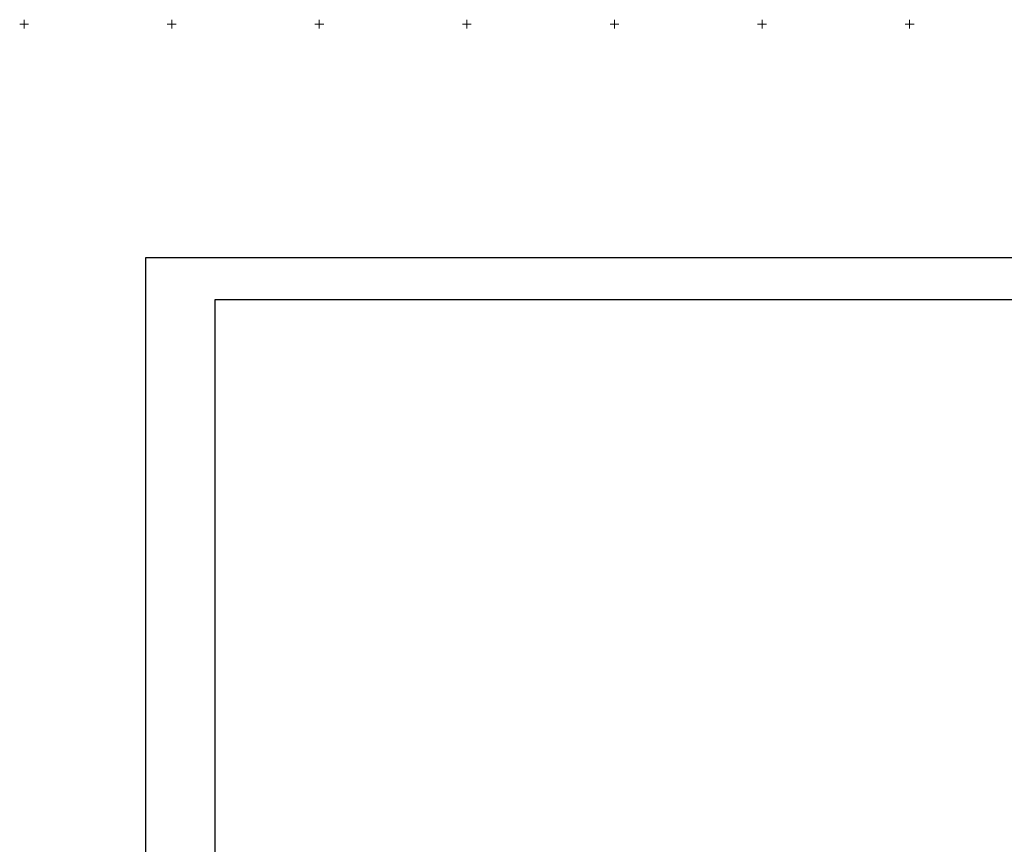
# Model space of a CAD drawing. Header units: millimetres. Extents: x 3960971 to 4113015, y -456608 to 60100.
# Tile 25 of 61: x 4004539 to 4037896, y -118676 to -90748. Entities that reach past the tile are written whole.
import ezdxf

# ---------------------------------------------------------------- set-up
doc = ezdxf.new("R2010")
doc.units = ezdxf.units.MM
doc.layers.add('GEODS_POINT_GRID#_B', color=7, linetype='Continuous', true_color=0x000000)
doc.layers.add('V-SURV-LABL', color=122, linetype='Continuous')

# ---------------------------------------------------------------- blocks, each defined once
blk = doc.blocks.new('CrossCoord_m1')
at = {"layer": 'GEODS_POINT_GRID#_B', "color": 3, "lineweight": 20, "true_color": 0x00ff00, "flags": 128}
for points in [[(-3, 0), (3, 0)], [(0, 3), (0, -3)]]:
    blk.add_lwpolyline(points, dxfattribs=at)

msp = doc.modelspace()

# ---------------------------------------------------------------- linework, layer by layer
at = {"color": 7, "lineweight": 25, "elevation": -614.076}
msp.add_lwpolyline([(4051214.638, -100232.594), (4011147.493, -100232.594), (4011147.493, -146106.638)], dxfattribs=at)
at = {"layer": 'V-SURV-LABL', "color": 0, "lineweight": 30, "elevation": -614.076}
msp.add_lwpolyline([(4008811.782, -98800.311), (4069876.509, -98800.311), (4069876.509, -146604.22), (4008811.782, -146604.22)], close=True, dxfattribs=at)

# ---------------------------------------------------------------- block references
at = {"layer": 'GEODS_POINT_GRID#_B', "color": 3, "true_color": 0x00ff00, "xscale": 50, "yscale": 50, "zscale": 50}
for p in [(4004688.8, -90897.838), (4009688.8, -90897.838), (4014688.8, -90897.838), (4019688.8, -90897.838), (4024688.8, -90897.838), (4029688.8, -90897.838), (4034688.8, -90897.838)]:
    msp.add_blockref('CrossCoord_m1', p, dxfattribs=at)

doc.saveas('drawing.dxf')
